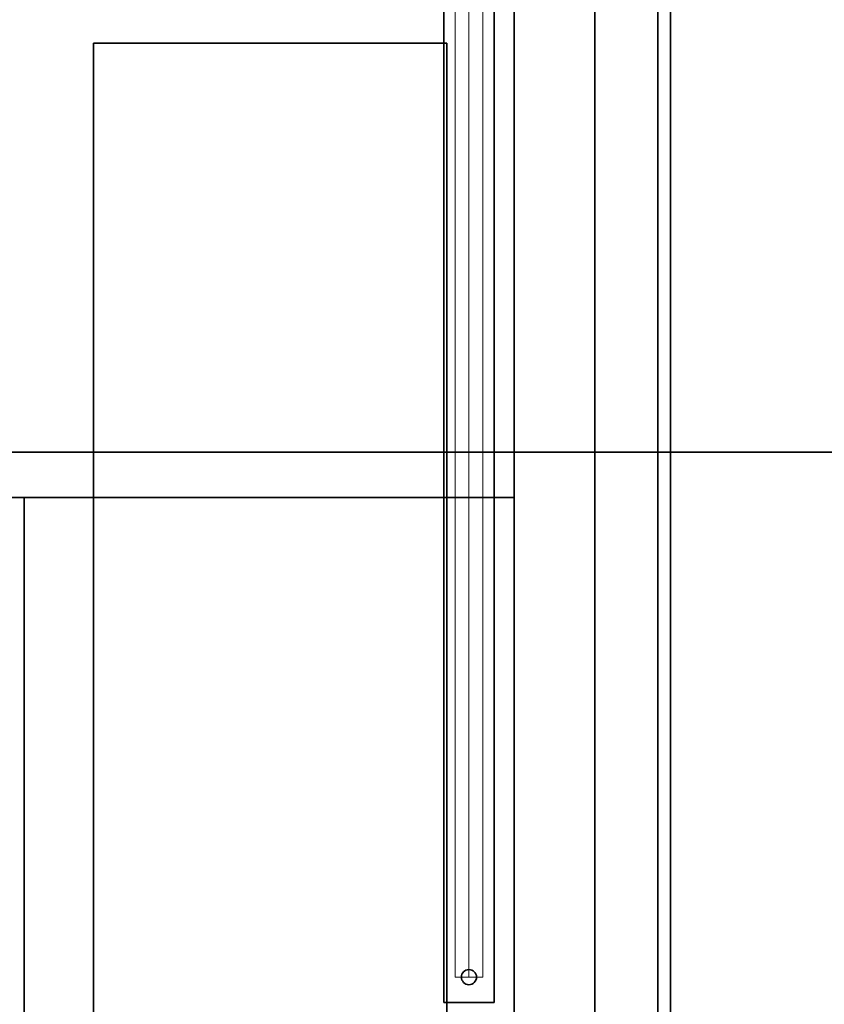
# Model space of a CAD drawing. Extents: x -223 to 557, y -138 to 606.
# Tile 169 of 256: x -102 to -70, y 477 to 516. Entities that reach past the tile are written whole.
import ezdxf
from ezdxf.lldxf.tags import DXFTag

# ---------------------------------------------------------------- set-up
doc = ezdxf.new("R2010")
doc.units = 0
doc.layers.get('0').update_dxf_attribs({"lineweight": 35})
for name, color, linetype, lineweight in [('5_EG-BESTAND', 7, 'Continuous', 25), ('5_EG-HLSE', 7, 'Continuous', 25), ('5_EG-NEU', 7, 'Continuous', 25), ('5_EG-SCHRAFF-FILL', 7, 'Continuous', 25), ('5_EG-TÜRSTEMPEL', 7, 'Continuous', 25), ('5_EG-WANDFLÄCHENMATERIAL', 7, 'Continuous', 25)]:
    doc.layers.add(name, color=color, linetype=linetype, lineweight=lineweight)
for name, color, linetype, lineweight, true_color in [('A_Innenwand', 7, 'Continuous', 35, 0x80ff80), ('A_Tuer_3D-A07ALE5M1N', 9, 'Continuous', 18, 0x808080), ('A_Vorwand-A07ALE5L1N', 1, 'Continuous', 35, 0xff0000), ('H_Heizkoerper', 1, 'Continuous', 35, 0xff0000), ('H_Ruecklauf', 5, 'Continuous', 35, 0x0000ff), ('H_Ruecklauf_EG', 5, 'Continuous', 25, 0x0000ff), ('H_Ruecklauf_OG', 5, 'Continuous', 18, 0x0000ff), ('H_Vorlauf_EG', 1, 'Continuous', 25, 0xff0000)]:
    doc.layers.add(name, color=color, linetype=linetype, lineweight=lineweight, true_color=true_color)
tags = doc.linetypes.add('ALL_S14', pattern=[0.002, 0.001, -0.001]).pattern_tags.tags
tags[6:7] = [DXFTag(74, 4), DXFTag(75, 0), DXFTag(340, '0'), DXFTag(46, 1.0), DXFTag(50, 0.0), DXFTag(44, 0.0), DXFTag(45, 0.0)]
tags[4:5] = [DXFTag(74, 4), DXFTag(75, 0), DXFTag(340, '0'), DXFTag(46, 1.0), DXFTag(50, 0.0), DXFTag(44, 0.0), DXFTag(45, 0.0)]
tags = doc.linetypes.add('ALL_S17', pattern=[0.0005, 0, -0.0005]).pattern_tags.tags
tags[6:7] = [DXFTag(74, 4), DXFTag(75, 0), DXFTag(340, '0'), DXFTag(46, 1.0), DXFTag(50, 0.0), DXFTag(44, 0.0), DXFTag(45, 0.0)]
tags[4:5] = [DXFTag(74, 4), DXFTag(75, 0), DXFTag(340, '0'), DXFTag(46, 1.0), DXFTag(50, 0.0), DXFTag(44, 0.0), DXFTag(45, 0.0)]
tags = doc.linetypes.add('PUNKT2_S9', pattern=[0.0005, 0, -0.0005]).pattern_tags.tags
tags[6:7] = [DXFTag(74, 4), DXFTag(75, 0), DXFTag(340, '0'), DXFTag(46, 1.0), DXFTag(50, 0.0), DXFTag(44, 0.0), DXFTag(45, 0.0)]
tags[4:5] = [DXFTag(74, 4), DXFTag(75, 0), DXFTag(340, '0'), DXFTag(46, 1.0), DXFTag(50, 0.0), DXFTag(44, 0.0), DXFTag(45, 0.0)]

# ---------------------------------------------------------------- blocks, each defined once
blk = doc.blocks.new('Referenz-A07ALE4Y1N', base_point=(-167.675, 499.314))
at = {"layer": '5_EG-BESTAND', "color": 0, "linetype": 'ALL_S14', "lineweight": 13, "ltscale": 0.13}
for q in [(72.273, 499.314), (72.334, 499.314)]:
    blk.add_line((-123.348, 499.314), q, dxfattribs=at)
at = {"layer": '5_EG-BESTAND', "color": 0, "lineweight": 35}
for p, q in [((-82.368, 499.314), (-123.289, 499.314)), ((-123.289, 499.314), (77.36, 499.314)), ((-82.368, 499.314), (-82.368, 499.314)), ((-79.169, 499.314), (-79.169, 499.314)), ((-79.169, 499.314), (-1.652, 499.314))]:
    blk.add_line(p, q, dxfattribs=at)
at = {"layer": '5_EG-BESTAND', "color": 0, "linetype": 'ALL_S17', "lineweight": 13, "ltscale": 0.13}
blk.add_line((-90.828, 499.314), (-114.828, 499.314), dxfattribs=at)
at = {"layer": '5_EG-HLSE', "color": 0, "lineweight": 13}
for p, q in [((-96.828, 499.314), (-96.828, 499.314)), ((-96.828, 499.314), (-87.828, 499.314)), ((-95.573, 499.314), (-95.573, 499.314)), ((-95.573, 499.314), (-89.083, 499.314)), ((-89.083, 499.314), (-95.573, 499.314)), ((-92.828, 499.314), (-91.828, 499.314)), ((-92.328, 499.314), (-92.328, 499.314)), ((-89.083, 499.314), (-89.083, 499.314)), ((-87.828, 499.314), (-87.828, 499.314)), ((-83.168, 499.314), (-85.168, 499.314)), ((-85.168, 499.314), (-85.168, 499.314)), ((-85.168, 499.314), (-83.168, 499.314)), ((-83.168, 499.314), (-83.168, 499.314)), ((-75.469, 499.314), (-76.169, 499.314)), ((-76.169, 499.314), (-76.169, 499.314)), ((-76.169, 499.314), (-75.469, 499.314)), ((-76.169, 499.314), (-75.859, 499.314)), ((-76.169, 499.314), (-75.859, 499.314)), ((-75.469, 499.314), (-76.169, 499.314)), ((-76.169, 499.314), (-76.169, 499.314)), ((-76.169, 499.314), (-75.469, 499.314)), ((-76.169, 499.314), (-75.859, 499.314)), ((-76.169, 499.314), (-75.859, 499.314)), ((-75.469, 499.314), (-76.169, 499.314)), ((-76.169, 499.314), (-76.169, 499.314)), ((-76.169, 499.314), (-75.469, 499.314)), ((-76.169, 499.314), (-75.859, 499.314)), ((-76.169, 499.314), (-75.859, 499.314)), ((-76.169, 499.314), (-66.769, 499.314)), ((-66.769, 499.314), (-76.169, 499.314)), ((-75.534, 499.314), (-75.534, 499.314)), ((-75.534, 499.314), (-75.534, 499.314)), ((-75.534, 499.314), (-75.534, 499.314)), ((-75.534, 499.314), (-75.534, 499.314)), ((-75.534, 499.314), (-75.534, 499.314)), ((-75.534, 499.314), (-75.534, 499.314)), ((-75.407, 499.314), (-75.469, 499.314)), ((-75.469, 499.314), (-75.407, 499.314)), ((-75.407, 499.314), (-75.469, 499.314)), ((-75.469, 499.314), (-75.407, 499.314)), ((-75.407, 499.314), (-75.469, 499.314)), ((-75.469, 499.314), (-75.407, 499.314)), ((-75.407, 499.314), (-75.325, 499.314)), ((-75.325, 499.314), (-75.407, 499.314)), ((-75.407, 499.314), (-75.369, 499.314)), ((-75.369, 499.314), (-75.407, 499.314)), ((-75.407, 499.314), (-75.325, 499.314)), ((-75.325, 499.314), (-75.407, 499.314)), ((-75.407, 499.314), (-75.369, 499.314)), ((-75.369, 499.314), (-75.407, 499.314)), ((-75.407, 499.314), (-75.325, 499.314)), ((-75.325, 499.314), (-75.407, 499.314)), ((-75.407, 499.314), (-75.369, 499.314)), ((-75.369, 499.314), (-75.407, 499.314)), ((-75.369, 499.314), (-75.369, 499.314)), ((-75.369, 499.314), (-75.369, 499.314)), ((-75.369, 499.314), (-75.369, 499.314)), ((-75.325, 499.314), (-70.952, 499.314)), ((-70.952, 499.314), (-75.325, 499.314)), ((-75.325, 499.314), (-70.952, 499.314)), ((-70.952, 499.314), (-75.325, 499.314)), ((-75.325, 499.314), (-70.952, 499.314)), ((-70.952, 499.314), (-75.325, 499.314)), ((-75.231, 499.314), (-74.899, 499.314)), ((-75.231, 499.314), (-74.899, 499.314)), ((-75.231, 499.314), (-74.899, 499.314)), ((-75.231, 499.314), (-74.899, 499.314)), ((-75.231, 499.314), (-74.899, 499.314)), ((-75.231, 499.314), (-74.899, 499.314)), ((-75.065, 499.314), (-75.065, 499.314)), ((-75.065, 499.314), (-75.065, 499.314)), ((-75.065, 499.314), (-75.065, 499.314)), ((-75.065, 499.314), (-75.065, 499.314)), ((-75.065, 499.314), (-75.065, 499.314)), ((-75.065, 499.314), (-75.065, 499.314)), ((-74.969, 499.314), (-74.969, 499.314)), ((-74.969, 499.314), (-74.969, 499.314)), ((-74.969, 499.314), (-71.969, 499.314)), ((-71.969, 499.314), (-74.969, 499.314)), ((-74.769, 499.314), (-74.769, 499.314)), ((-74.664, 499.314), (-74.769, 499.314)), ((-74.769, 499.314), (-74.664, 499.314)), ((-74.769, 499.314), (-74.769, 499.314)), ((-74.664, 499.314), (-74.769, 499.314)), ((-74.769, 499.314), (-74.664, 499.314)), ((-74.769, 499.314), (-74.769, 499.314)), ((-74.664, 499.314), (-74.769, 499.314)), ((-74.769, 499.314), (-74.664, 499.314)), ((-71.214, 499.314), (-74.664, 499.314)), ((-74.664, 499.314), (-71.214, 499.314)), ((-71.214, 499.314), (-74.664, 499.314)), ((-74.664, 499.314), (-71.214, 499.314)), ((-71.214, 499.314), (-74.664, 499.314)), ((-74.664, 499.314), (-71.214, 499.314)), ((-74.312, 499.314), (-74.312, 499.314)), ((-74.212, 499.314), (-74.312, 499.314)), ((-74.312, 499.314), (-74.212, 499.314)), ((-74.312, 499.314), (-74.312, 499.314)), ((-74.212, 499.314), (-74.312, 499.314)), ((-74.312, 499.314), (-74.212, 499.314)), ((-74.312, 499.314), (-74.312, 499.314)), ((-74.212, 499.314), (-74.312, 499.314)), ((-74.312, 499.314), (-74.212, 499.314)), ((-74.212, 499.314), (-73.712, 499.314)), ((-74.212, 499.314), (-73.712, 499.314)), ((-74.212, 499.314), (-73.712, 499.314)), ((-74.212, 499.314), (-73.712, 499.314)), ((-74.212, 499.314), (-73.712, 499.314)), ((-74.212, 499.314), (-73.712, 499.314)), ((-73.712, 499.314), (-73.471, 499.314)), ((-73.712, 499.314), (-73.471, 499.314)), ((-73.712, 499.314), (-73.471, 499.314)), ((-73.669, 499.314), (-73.669, 499.314)), ((-73.669, 499.314), (-67.469, 499.314)), ((-67.469, 499.314), (-73.669, 499.314)), ((-72.528, 499.314), (-71.528, 499.314)), ((-72.028, 499.314), (-72.028, 499.314)), ((-71.969, 499.314), (-71.969, 499.314)), ((-71.969, 499.314), (-71.969, 499.314)), ((-71.969, 499.314), (-71.969, 499.314)), ((-70.872, 499.314), (-71.214, 499.314)), ((-70.872, 499.314), (-71.214, 499.314)), ((-71.214, 499.314), (-70.872, 499.314)), ((-70.952, 499.314), (-70.473, 499.314)), ((-70.952, 499.314), (-70.473, 499.314)), ((-70.952, 499.314), (-70.473, 499.314))]:
    blk.add_line(p, q, dxfattribs=at)
at = {"layer": '5_EG-HLSE', "color": 0, "linetype": 'ALL_S14', "lineweight": 13, "ltscale": 0.13}
for p, q in [((-75.169, 499.314), (-75.169, 499.314)), ((-75.169, 499.314), (-69.169, 499.314)), ((-69.169, 499.314), (-75.169, 499.314))]:
    blk.add_line(p, q, dxfattribs=at)
at = {"layer": '5_EG-HLSE', "color": 0, "lineweight": 18}
for p, q in [((-72.629, 499.314), (-74.429, 499.314)), ((-74.429, 499.314), (-74.429, 499.314)), ((-74.429, 499.314), (-72.629, 499.314)), ((-72.629, 499.314), (-72.629, 499.314)), ((-70.004, 499.314), (-71.804, 499.314)), ((-71.804, 499.314), (-71.804, 499.314)), ((-71.804, 499.314), (-70.004, 499.314))]:
    blk.add_line(p, q, dxfattribs=at)
at = {"layer": '5_EG-NEU', "color": 0, "lineweight": 35}
for p, q in [((-99.64, 499.314), (-123.289, 499.314)), ((-123.289, 499.314), (-99.64, 499.314)), ((-99.64, 499.314), (-99.64, 499.314)), ((-84.44, 499.314), (-82.368, 499.314)), ((-84.44, 499.314), (-82.368, 499.314)), ((-84.44, 499.314), (-84.44, 499.314)), ((-82.368, 499.314), (-82.368, 499.314)), ((-82.368, 499.314), (-59.769, 499.314)), ((-82.368, 499.314), (-59.769, 499.314)), ((-59.769, 499.314), (-82.368, 499.314)), ((-59.769, 499.314), (-79.169, 499.314)), ((-59.769, 499.314), (-79.169, 499.314))]:
    blk.add_line(p, q, dxfattribs=at)
at = {"layer": '5_EG-NEU', "color": 0, "lineweight": 13}
for p, q in [((-102.289, 499.314), (-82.368, 499.314)), ((-100.24, 499.314), (-99.04, 499.314)), ((-99.04, 499.314), (-100.24, 499.314)), ((-100.24, 499.314), (-100.24, 499.314)), ((-100.24, 499.314), (-99.64, 499.314)), ((-99.64, 499.314), (-100.24, 499.314)), ((-100.24, 499.314), (-100.24, 499.314)), ((-99.64, 499.314), (-99.64, 499.314)), ((-85.04, 499.314), (-99.04, 499.314)), ((-99.04, 499.314), (-99.04, 499.314)), ((-85.04, 499.314), (-85.04, 499.314)), ((-83.84, 499.314), (-85.04, 499.314)), ((-85.04, 499.314), (-85.04, 499.314)), ((-85.04, 499.314), (-83.84, 499.314)), ((-83.84, 499.314), (-84.44, 499.314)), ((-84.44, 499.314), (-84.44, 499.314)), ((-84.44, 499.314), (-83.84, 499.314)), ((-83.84, 499.314), (-83.84, 499.314)), ((-83.84, 499.314), (-83.84, 499.314)), ((-76.169, 499.314), (-76.169, 499.314)), ((-76.169, 499.314), (-76.169, 499.314))]:
    blk.add_line(p, q, dxfattribs=at)
at = {"layer": '5_EG-NEU', "color": 0, "linetype": 'PUNKT2_S9', "lineweight": 13, "ltscale": 0.13}
blk.add_line((-99.04, 499.314), (-85.04, 499.314), dxfattribs=at)
blk.add_line((-99.04, 499.314), (-85.04, 499.314), dxfattribs=at)
at = {"layer": '5_EG-SCHRAFF-FILL', "color": 0, "lineweight": 13}
for p, q in [((-79.247, 499.314), (-82.368, 499.314)), ((-81.368, 499.314), (-82.368, 499.314)), ((-77.125, 499.314), (-80.625, 499.314)), ((-75.004, 499.314), (-78.504, 499.314)), ((-72.883, 499.314), (-76.383, 499.314)), ((-70.761, 499.314), (-74.261, 499.314)), ((-68.64, 499.314), (-72.14, 499.314))]:
    blk.add_line(p, q, dxfattribs=at)
at = {"layer": '5_EG-TÜRSTEMPEL', "color": 0, "lineweight": -2}
for p, q in [((-91.701, 499.314), (-107.301, 499.314)), ((-101.501, 499.314), (-101.501, 499.314)), ((-101.501, 499.314), (-101.501, 499.314)), ((-98.342, 499.314), (-100.842, 499.314)), ((-100.842, 499.314), (-100.842, 499.314)), ((-100.842, 499.314), (-98.342, 499.314)), ((-98.342, 499.314), (-98.342, 499.314)), ((-97.501, 499.314), (-97.501, 499.314)), ((-97.501, 499.314), (-97.501, 499.314))]:
    blk.add_line(p, q, dxfattribs=at)
at = {"layer": '5_EG-WANDFLÄCHENMATERIAL', "color": 0, "lineweight": 18}
for p, q in [((-84.506, 499.314), (-86.506, 499.314)), ((-86.506, 499.314), (-86.506, 499.314)), ((-86.506, 499.314), (-84.506, 499.314)), ((-84.506, 499.314), (-84.506, 499.314)), ((-82.369, 499.314), (-83.839, 499.314)), ((-83.839, 499.314), (-83.839, 499.314)), ((-82.369, 499.314), (-83.839, 499.314)), ((-76.169, 499.314), (-74.698, 499.314)), ((-76.169, 499.314), (-74.698, 499.314)), ((-74.252, 499.314), (-75.723, 499.314)), ((-75.723, 499.314), (-72.781, 499.314)), ((-75.327, 499.314), (-75.328, 499.314)), ((-75.328, 499.314), (-72.891, 499.314)), ((-72.891, 499.314), (-75.327, 499.314)), ((-74.698, 499.314), (-74.698, 499.314)), ((-74.252, 499.314), (-72.781, 499.314)), ((-72.165, 499.314), (-74.165, 499.314)), ((-74.165, 499.314), (-74.165, 499.314)), ((-74.165, 499.314), (-72.165, 499.314)), ((-72.891, 499.314), (-72.891, 499.314)), ((-72.165, 499.314), (-72.165, 499.314))]:
    blk.add_line(p, q, dxfattribs=at)
blk = doc.blocks.new('Referenz-A07ALE5N1N', base_point=(-167.675, 457.314))
at = {"layer": 'A_Innenwand', "color": 0, "linetype": 'ByBlock', "ltscale": 0.35}
for p, q in [((-82.376, 475.514), (-82.376, 525.114)), ((-82.376, 525.114), (-82.376, 475.514)), ((-82.376, 525.114), (-82.376, 475.514)), ((-82.376, 475.514), (-82.376, 525.114)), ((-82.376, 475.514), (-82.376, 525.114)), ((-79.179, 475.514), (-79.179, 525.114)), ((-79.179, 525.114), (-79.179, 475.514)), ((-79.179, 525.114), (-79.179, 475.514)), ((-85.048, 515.514), (-99.047, 515.514)), ((-99.047, 515.514), (-85.048, 515.514)), ((-99.047, 515.514), (-99.047, 475.514)), ((-99.047, 475.514), (-99.047, 515.514)), ((-99.047, 515.514), (-99.047, 515.514)), ((-85.048, 475.514), (-85.048, 515.514)), ((-85.048, 515.514), (-85.048, 475.514)), ((-85.048, 515.514), (-85.048, 515.514))]:
    blk.add_line(p, q, dxfattribs=at)
at = {"layer": 'A_Tuer_3D-A07ALE5M1N', "color": 0, "linetype": 'Continuous', "ltscale": 0.18}
for p, q in [((-99.047, 475.514), (-99.047, 515.514)), ((-99.047, 515.514), (-85.048, 515.514)), ((-85.048, 515.514), (-85.048, 475.514))]:
    blk.add_line(p, q, dxfattribs=at)
at = {"layer": 'A_Vorwand-A07ALE5L1N', "color": 0, "linetype": 'ByBlock', "ltscale": 0.35}
for p, q in [((-76.682, 475.514), (-76.682, 525.114)), ((-76.682, 525.114), (-76.682, 475.514)), ((-76.682, 475.514), (-76.682, 525.114)), ((-76.682, 525.114), (-76.682, 475.514)), ((-76.182, 475.514), (-76.182, 525.114)), ((-76.182, 525.114), (-76.182, 475.514)), ((-76.182, 475.514), (-76.182, 525.114)), ((-76.182, 525.114), (-76.182, 475.514)), ((-82.376, 497.514), (-102.289, 497.514)), ((-82.376, 497.514), (-101.789, 497.514)), ((-101.789, 497.514), (-101.789, 475.514)), ((-101.789, 475.514), (-101.789, 497.514)), ((-101.789, 497.514), (-101.789, 497.514)), ((-101.789, 497.514), (-101.789, 475.514)), ((-82.376, 475.514), (-82.376, 497.514)), ((-82.376, 475.514), (-82.376, 497.514))]:
    blk.add_line(p, q, dxfattribs=at)
blk = doc.blocks.new('Heizkörper-A07ALE5R1N', base_point=(-85.168, 477.514))
at = {"color": 0, "linetype": 'ByBlock', "lineweight": -2, "ltscale": 0.35}
for p, q in [((-85.168, 521.514), (-85.168, 477.514)), ((-83.168, 477.514), (-83.168, 521.514)), ((-85.168, 477.514), (-83.168, 477.514))]:
    blk.add_line(p, q, dxfattribs=at)
at = {"layer": 'H_Ruecklauf', "linetype": 'ByBlock', "lineweight": -2, "ltscale": 0.35}
blk.add_circle((-84.168, 478.514), 0.3, dxfattribs=at)
blk = doc.blocks.new('Rohr - 1703-A07ALE6N1N', base_point=(-84.168, 478.514))
at = {"color": 0, "linetype": 'ByBlock', "lineweight": -2, "ltscale": 0.18}
blk.add_line((-84.168, 530.314), (-84.168, 478.514), dxfattribs=at)
blk = doc.blocks.new('Rohr - 1703-A07ALE8H1N', base_point=(-122.024, 473.514))
at = {"color": 0, "linetype": 'ByBlock', "lineweight": -2, "ltscale": 0.25}
for p, q in [((-122.024, 489.314), (-122.024, 476.714)), ((-122.024, 476.714), (-122.024, 473.514)), ((-122.024, 473.514), (-97.496, 473.514))]:
    blk.add_line(p, q, dxfattribs=at)
blk = doc.blocks.new('Rohr - 1703-A07ALE8J1N', base_point=(-122.024, 473.514))
at = {"color": 0, "linetype": 'ByBlock', "lineweight": -2, "ltscale": 0.25}
for p, q in [((-122.024, 489.314), (-122.024, 478.714)), ((-122.024, 478.714), (-122.024, 473.514)), ((-122.024, 473.514), (-95.496, 473.514))]:
    blk.add_line(p, q, dxfattribs=at)
blk = doc.blocks.new('Geometrie-A07ALE9B1N', base_point=(-122.604, 472.934))
at = {"layer": 'H_Ruecklauf_OG'}
for p, q in [((-84.718, 529.489), (-84.718, 478.514)), ((-83.618, 478.514), (-83.618, 529.489)), ((-84.718, 478.514), (-84.396, 478.514)), ((-84.396, 478.514), (-83.94, 478.514)), ((-83.94, 478.514), (-83.618, 478.514))]:
    blk.add_line(p, q, dxfattribs=at)

msp = doc.modelspace()

# ---------------------------------------------------------------- block references
at = {"color": 251, "lineweight": 25, "ltscale": 0.25, "true_color": 0x585858}
for name, p in [('Referenz-A07ALE5N1N', (-167.675, 457.314)), ('Referenz-A07ALE4Y1N', (-167.675, 499.314))]:
    msp.add_blockref(name, p, dxfattribs=at)
at = {"linetype": 'Continuous', "ltscale": 0.35}
msp.add_blockref('Geometrie-A07ALE9B1N', (-122.604, 472.934), dxfattribs=at)
at = {"layer": 'H_Heizkoerper', "ltscale": 0.35}
msp.add_blockref('Heizkörper-A07ALE5R1N', (-85.168, 477.514), dxfattribs=at)
at = {"layer": 'H_Ruecklauf_EG', "ltscale": 0.25}
msp.add_blockref('Rohr - 1703-A07ALE8J1N', (-122.024, 473.514), dxfattribs=at)
at = {"layer": 'H_Ruecklauf_OG', "ltscale": 0.18}
msp.add_blockref('Rohr - 1703-A07ALE6N1N', (-84.168, 478.514), dxfattribs=at)
at = {"layer": 'H_Vorlauf_EG', "ltscale": 0.25}
msp.add_blockref('Rohr - 1703-A07ALE8H1N', (-122.024, 473.514), dxfattribs=at)

doc.saveas('drawing.dxf')
